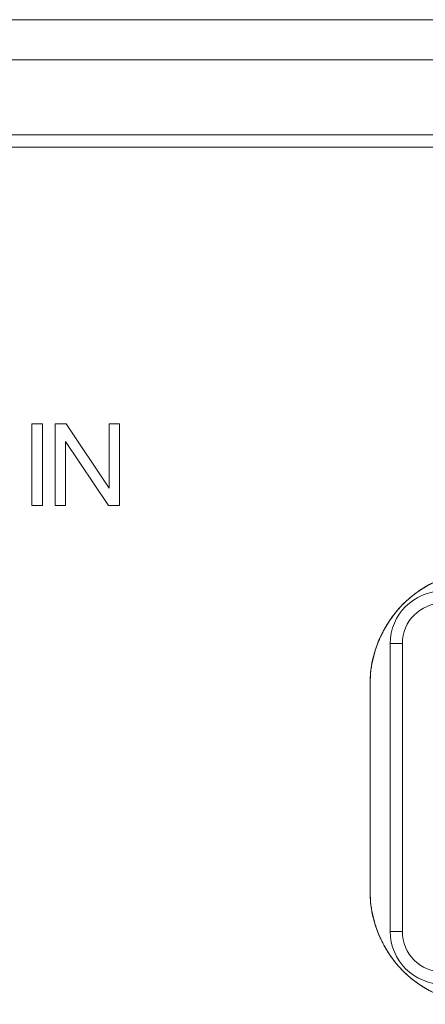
# Model space of a CAD drawing. Header units: millimetres. Extents: x 3925 to 5043, y -86 to 778.
# Tile 229 of 256: x 4755.41 to 4757.91, y 373.8 to 379.89. Entities that reach past the tile are written whole.
import ezdxf

# ---------------------------------------------------------------- set-up
doc = ezdxf.new("R2010")
doc.units = ezdxf.units.MM
doc.header["$LTSCALE"] = 46.255
for name, color, linetype in [('H30K-IO-LABEDXF_CONTINUOUS_LINE', 7, 'CONTINUOUS'), ('H30K-REAR-CODXF_CONTINUOUS_LINE', 7, 'CONTINUOUS'), ('LABEL-IO-H30DXF_CONTINUOUS_LINE', 7, 'CONTINUOUS')]:
    doc.layers.add(name, color=color, linetype=linetype)

msp = doc.modelspace()

# ---------------------------------------------------------------- linework, layer by layer
at = {"layer": 'H30K-IO-LABEDXF_CONTINUOUS_LINE', "color": 7, "linetype": 'Continuous', "lineweight": 0}
for p, q in [((4858.9638, 379.1048), (4752.0538, 379.1048)), ((4755.482, 376.8881), (4755.482, 377.3933)), ((4755.482, 377.3933), (4755.549, 377.3933)), ((4755.549, 377.3933), (4755.549, 376.8881)), ((4755.6268, 376.8881), (4755.6268, 377.3933)), ((4755.6268, 377.3933), (4755.6955, 377.3933)), ((4755.6955, 377.3933), (4755.9605, 376.9967)), ((4755.9605, 376.9967), (4755.9605, 377.3933)), ((4755.9605, 377.3933), (4756.0247, 377.3933)), ((4756.0247, 377.3933), (4756.0247, 376.8881)), ((4755.691, 377.2846), (4755.691, 376.8881)), ((4755.956, 376.8881), (4755.691, 377.2846)), ((4755.549, 376.8881), (4755.482, 376.8881)), ((4755.691, 376.8881), (4755.6268, 376.8881)), ((4756.0247, 376.8881), (4755.956, 376.8881)), ((4757.5879, 375.9323), (4757.592, 375.9497)), ((4757.5714, 374.5047), (4757.5714, 375.7847)), ((4757.5919, 374.3403), (4757.588, 374.3567)), ((4757.6465, 374.1917), (4757.6383, 374.2087))]:
    msp.add_line(p, q, dxfattribs=at)
for points in [[(4757.8608, 376.351), (4757.867, 376.3554), (4757.8731, 376.3596), (4757.8794, 376.3638), (4757.8857, 376.368), (4757.892, 376.3721), (4757.8984, 376.3761), (4757.9048, 376.38), (4757.9112, 376.3839), (4757.9177, 376.3877), (4757.9242, 376.3914), (4757.9308, 376.3951), (4757.9374, 376.3987), (4757.9441, 376.4022), (4757.9507, 376.4057), (4757.9574, 376.4091)], [(4757.7217, 376.2176), (4757.7269, 376.2241), (4757.7321, 376.2306), (4757.7373, 376.2369), (4757.7427, 376.2432), (4757.7481, 376.2495), (4757.7536, 376.2556), (4757.7592, 376.2618), (4757.7649, 376.2678), (4757.7706, 376.2737), (4757.7764, 376.2796), (4757.7823, 376.2854), (4757.7883, 376.2912), (4757.7943, 376.2969), (4757.8004, 376.3024), (4757.8066, 376.308), (4757.8129, 376.3134), (4757.8192, 376.3188), (4757.8255, 376.324), (4757.832, 376.3292)], [(4757.832, 376.3292), (4757.8351, 376.3317), (4757.8383, 376.3342), (4757.8415, 376.3367), (4757.8447, 376.3391), (4757.8479, 376.3415), (4757.8511, 376.3439), (4757.8543, 376.3463), (4757.8576, 376.3487), (4757.8608, 376.351)], [(4757.705, 376.1952), (4757.7071, 376.1981), (4757.7091, 376.2009), (4757.7112, 376.2037), (4757.7133, 376.2065), (4757.7154, 376.2093), (4757.7175, 376.2121), (4757.7196, 376.2149), (4757.7217, 376.2176)], [(4757.6469, 376.0985), (4757.6497, 376.1041), (4757.6526, 376.1096), (4757.6555, 376.1151), (4757.6584, 376.1206), (4757.6614, 376.1261), (4757.6645, 376.1316), (4757.6676, 376.137), (4757.6707, 376.1424), (4757.6739, 376.1478), (4757.6772, 376.1531), (4757.6804, 376.1584)], [(4757.6804, 376.1584), (4757.6831, 376.1626), (4757.6857, 376.1667), (4757.6884, 376.1709), (4757.6911, 376.175), (4757.6938, 376.1791), (4757.6966, 376.1831), (4757.6994, 376.1872), (4757.7022, 376.1912), (4757.705, 376.1952)], [(4757.592, 375.9497), (4757.5941, 375.9578), (4757.5963, 375.9659), (4757.5985, 375.9739), (4757.6009, 375.982), (4757.6033, 375.99), (4757.6059, 375.998), (4757.6085, 376.006), (4757.6112, 376.014), (4757.6141, 376.0219), (4757.617, 376.0298), (4757.62, 376.0377), (4757.6231, 376.0455), (4757.6263, 376.0533), (4757.6296, 376.0611), (4757.633, 376.0688), (4757.6364, 376.0765)], [(4757.6364, 376.0765), (4757.6379, 376.0797), (4757.6393, 376.0828), (4757.6408, 376.086), (4757.6423, 376.0891), (4757.6438, 376.0922), (4757.6454, 376.0954), (4757.6469, 376.0985)], [(4757.5714, 375.7847), (4757.5715, 375.7933), (4757.5716, 375.802), (4757.5719, 375.8107), (4757.5723, 375.8194), (4757.5729, 375.8281), (4757.5735, 375.8368), (4757.5742, 375.8455), (4757.5751, 375.8542), (4757.5761, 375.8629), (4757.5772, 375.8716), (4757.5784, 375.8803), (4757.5797, 375.889), (4757.5811, 375.8977), (4757.5827, 375.9064), (4757.5843, 375.9151), (4757.5861, 375.9237), (4757.5879, 375.9323)], [(4757.588, 374.3567), (4757.5861, 374.3654), (4757.5844, 374.3741), (4757.5827, 374.3827), (4757.5812, 374.3914), (4757.5797, 374.4001), (4757.5784, 374.4088), (4757.5772, 374.4175), (4757.5761, 374.4263), (4757.5751, 374.435), (4757.5742, 374.4437), (4757.5735, 374.4524), (4757.5729, 374.4611), (4757.5723, 374.4699), (4757.5719, 374.4786), (4757.5716, 374.4873), (4757.5715, 374.496), (4757.5714, 374.5047)], [(4757.6383, 374.2087), (4757.6347, 374.2167), (4757.6311, 374.2247), (4757.6277, 374.2327), (4757.6243, 374.2408), (4757.6211, 374.249), (4757.6179, 374.2571), (4757.6148, 374.2653), (4757.6119, 374.2735), (4757.609, 374.2818), (4757.6063, 374.2901), (4757.6036, 374.2984), (4757.6011, 374.3067), (4757.5986, 374.3151), (4757.5963, 374.3235), (4757.594, 374.3319), (4757.5919, 374.3403)], [(4757.705, 374.0941), (4757.7007, 374.1003), (4757.6963, 374.1065), (4757.6921, 374.1128), (4757.6879, 374.1192), (4757.6838, 374.1256), (4757.6798, 374.132), (4757.6758, 374.1385), (4757.6719, 374.145), (4757.668, 374.1515), (4757.6643, 374.1581), (4757.6606, 374.1648), (4757.6569, 374.1714), (4757.6534, 374.1782), (4757.6499, 374.1849), (4757.6465, 374.1917)], [(4757.7261, 374.0662), (4757.7236, 374.0692), (4757.7213, 374.0723), (4757.7189, 374.0754), (4757.7165, 374.0785), (4757.7142, 374.0816), (4757.7119, 374.0847), (4757.7096, 374.0878), (4757.7073, 374.0909), (4757.705, 374.0941)], [(4757.843, 373.9515), (4757.836, 373.9569), (4757.8291, 373.9624), (4757.8222, 373.968), (4757.8154, 373.9737), (4757.8087, 373.9795), (4757.8021, 373.9853), (4757.7956, 373.9913), (4757.7891, 373.9973), (4757.7827, 374.0035), (4757.7764, 374.0097), (4757.7705, 374.0157), (4757.7647, 374.0217), (4757.7589, 374.0279), (4757.7532, 374.0341), (4757.7476, 374.0404), (4757.7421, 374.0467), (4757.7367, 374.0532), (4757.7313, 374.0596), (4757.7261, 374.0662)], [(4757.8976, 373.9137), (4757.8925, 373.9169), (4757.8874, 373.9202), (4757.8824, 373.9235), (4757.8774, 373.9268), (4757.8724, 373.9302), (4757.8674, 373.9337), (4757.8624, 373.9371), (4757.8575, 373.9407), (4757.8527, 373.9442), (4757.8478, 373.9478), (4757.843, 373.9515)], [(4757.9588, 373.8796), (4757.9536, 373.8822), (4757.9484, 373.8848), (4757.9432, 373.8875), (4757.9381, 373.8903), (4757.9329, 373.8931), (4757.9278, 373.8959), (4757.9227, 373.8987), (4757.9177, 373.9017), (4757.9126, 373.9046), (4757.9076, 373.9076), (4757.9026, 373.9106), (4757.8976, 373.9137)]]:
    msp.add_lwpolyline(points, dxfattribs=at)
at = {"layer": 'H30K-REAR-CODXF_CONTINUOUS_LINE', "color": 7, "linetype": 'Continuous', "lineweight": 0}
for p, q in [((4752.0538, 379.8921), (4858.9638, 379.8921)), ((4752.0538, 379.6439), (4858.9638, 379.6439)), ((4858.9638, 379.1798), (4752.0538, 379.1798)), ((4757.6963, 374.2548), (4757.6963, 376.0348)), ((4757.6963, 376.0348), (4757.7713, 376.0348)), ((4757.7713, 374.2548), (4757.7713, 376.0348)), ((4757.7713, 374.2548), (4757.6963, 374.2548))]:
    msp.add_line(p, q, dxfattribs=at)
for centre, radius, start, end in [((4758.0213, 376.0348), 0.325, 90, 180), ((4758.0213, 376.0348), 0.25, 90, 180), ((4758.0213, 374.2548), 0.325, 180, 270), ((4758.0213, 374.2548), 0.25, 180, 270)]:
    msp.add_arc(centre, radius, start, end, dxfattribs=at)
at = {"layer": 'LABEL-IO-H30DXF_CONTINUOUS_LINE', "color": 7, "linetype": 'Continuous', "lineweight": 0}
for p, q in [((4858.9638, 379.1048), (4752.0538, 379.1048)), ((4757.5713, 374.5048), (4757.5713, 375.7848))]:
    msp.add_line(p, q, dxfattribs=at)
for centre, start, end in [((4758.2713, 375.7848), 90, 180), ((4758.2713, 374.5048), 180, 270)]:
    msp.add_arc(centre, 0.7, start, end, dxfattribs=at)

doc.saveas('drawing.dxf')
